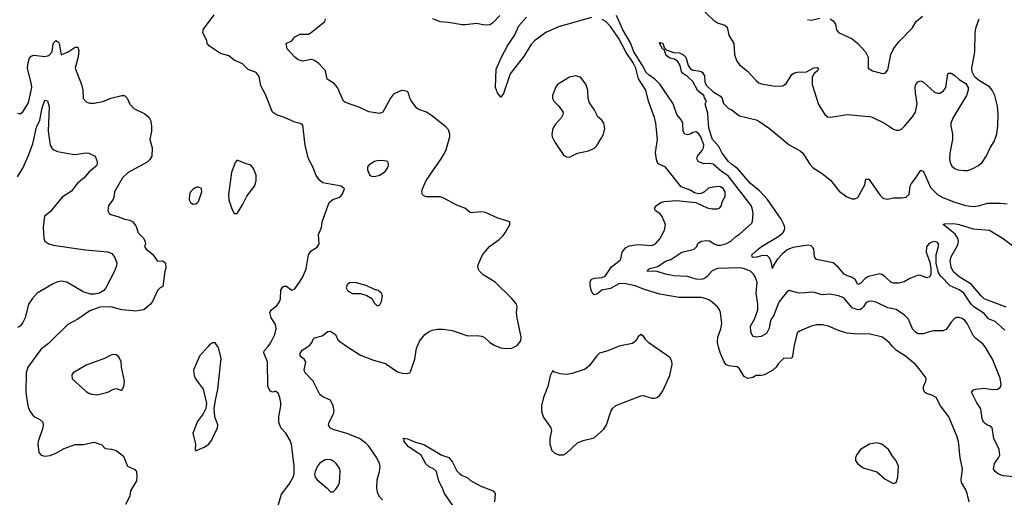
# Model space of a CAD drawing. Header units: inches. Extents: x 1473912 to 1647258, y 640388 to 773423.
# Tile 29 of 256: x 1518707 to 1525878, y 648902 to 652384. Entities that reach past the tile are written whole.
import ezdxf

# ---------------------------------------------------------------- set-up
doc = ezdxf.new("R2010")
doc.units = ezdxf.units.IN
doc.header["$MEASUREMENT"] = 0
for name, color, linetype in [('B5614', 7, 'Continuous'), ('B5615', 7, 'Continuous'), ('B5624', 7, 'Continuous'), ('B5625', 7, 'Continuous')]:
    doc.layers.add(name, color=color, linetype=linetype)

msp = doc.modelspace()

# ---------------------------------------------------------------- linework, layer by layer
at = {"layer": 'B5614', "color": 5}
for points, elevation in [([(1518885.8, 650000), (1518860.4, 649979.6), (1518767, 649850), (1518754.7, 649810), (1518752.2, 649670), (1518766, 649570), (1518780.2, 649530), (1518810, 649491.5), (1518853, 649470), (1518874.4, 649450), (1518878.7, 649430), (1518875.8, 649410), (1518840.5, 649310), (1518838, 649290), (1518846, 649230), (1518864, 649210), (1518890, 649201.6), (1518930, 649208.4), (1518970, 649224.9), (1519030, 649259.3), (1519110, 649288), (1519170, 649288.2), (1519250, 649305.5), (1519304, 649284), (1519330, 649258.8), (1519374.4, 649254.4), (1519410, 649244), (1519463.4, 649203.4), (1519491, 649130), (1519545.3, 649105.3), (1519558, 649090), (1519561.1, 649050), (1519556.7, 649023.3), (1519514.4, 648950), (1519508.4, 648910), (1519476.4, 648850)], 840), ([(1520000, 649893.1), (1519973, 649830), (1519978.4, 649790), (1519986, 649770), (1520000, 649750.1)], 860), ([(1520000, 649452.3), (1519998.3, 649450), (1519968.7, 649370), (1519986.8, 649290), (1519984.7, 649250), (1519990, 649242), (1520000, 649246.3)], 860)]:
    msp.add_lwpolyline(points, dxfattribs=dict(at, elevation=elevation))
at = {"layer": 'B5614', "color": 5, "elevation": 860}
msp.add_lwpolyline([(1519390, 649943), (1519370, 649938.7), (1519324.9, 649915.1), (1519190, 649865.1), (1519096, 649810), (1519085.8, 649794.2), (1519090, 649766.8), (1519190, 649673), (1519210, 649662.4), (1519230, 649654), (1519270, 649650.4), (1519350, 649669.1), (1519390, 649691.5), (1519410, 649694.6), (1519450, 649681.1), (1519466.5, 649713.5), (1519469.3, 649750), (1519447.6, 649850), (1519447.1, 649890), (1519430, 649926.6), (1519410, 649940.5)], close=True, dxfattribs=at)
at = {"layer": 'B5615', "color": 5}
for points, elevation in [([(1518690, 651702), (1518710, 651696.3), (1518730, 651713), (1518770, 651776.3), (1518794.2, 651890), (1518793.7, 651910), (1518764.1, 652030), (1518768.4, 652071.6), (1518777.7, 652102.3), (1518790, 652117.4), (1518810, 652124.7), (1518890, 652115.3), (1518918.2, 652121.8), (1518943.9, 652150), (1518951.8, 652210), (1518970, 652233), (1518990, 652219.1), (1518994.6, 652210), (1519008.5, 652128.5), (1519059.5, 652150), (1519110, 652182.8), (1519130, 652182), (1519136.5, 652156.5), (1519133.9, 652113.9), (1519110.2, 652030), (1519158, 651910), (1519165.7, 651870), (1519168.2, 651810), (1519190, 651784.7), (1519214.8, 651774.8), (1519250, 651774.9), (1519312.3, 651787.7), (1519370, 651810.3), (1519450, 651830.6), (1519470, 651830.7), (1519490.5, 651810.5), (1519508.3, 651768.3), (1519537.3, 651737.3), (1519618.2, 651698.2), (1519650, 651670.5), (1519659.6, 651650), (1519666.7, 651610), (1519666.5, 651570), (1519655.3, 651510), (1519671.6, 651450), (1519668.9, 651390), (1519655.4, 651364.6), (1519635.6, 651344.4), (1519497.6, 651270), (1519456.5, 651230), (1519398.4, 651130), (1519393, 651087), (1519385.5, 651070), (1519353.4, 651030), (1519347.7, 650990), (1519358.8, 650970), (1519370, 650963), (1519430, 650946.7), (1519470, 650930.4), (1519510, 650922), (1519530, 650910.8), (1519556.1, 650876.1), (1519570.7, 650830), (1519608.2, 650790), (1519619.1, 650770), (1519622, 650750), (1519614.8, 650730), (1519626.8, 650710), (1519674, 650674), (1519710, 650624.7), (1519750, 650624.9), (1519768.2, 650610), (1519771.7, 650570), (1519764.9, 650550), (1519750, 650438), (1519731.1, 650428.9), (1519710, 650408.7), (1519674.9, 650330), (1519660.5, 650310), (1519610, 650269.4), (1519550, 650259.5), (1519530, 650260.7), (1519450, 650268.7), (1519370, 650291.9), (1519290.9, 650289.1), (1519217.5, 650262.5), (1519130, 650202), (1519058, 650162), (1518915.9, 650024.1), (1518885.8, 650000)], 840), ([(1518690, 651237.6), (1518730, 651300.7), (1518769.8, 651389.8), (1518802, 651478), (1518830, 651599.1), (1518854.5, 651650), (1518870, 651741), (1518890, 651798), (1518910, 651792), (1518920.7, 651750), (1518913.8, 651570), (1518928.5, 651470), (1518943.9, 651443.9), (1518954.5, 651434.5), (1518983.4, 651423.4), (1519090, 651403), (1519110, 651400.6), (1519190, 651412.4), (1519210, 651411.1), (1519256.3, 651390), (1519270.5, 651349.5), (1519270.6, 651330), (1519263, 651317), (1519210, 651272), (1519177.6, 651230), (1519128.3, 651191.7), (1519085.4, 651134.6), (1519016.9, 651090), (1518930, 650982.2), (1518888.7, 650951.3), (1518878.4, 650870), (1518882.4, 650790), (1518890.5, 650770), (1518919.1, 650750), (1518950, 650740.2), (1519185.2, 650705.2), (1519350, 650690.6), (1519378.4, 650678.4), (1519400.1, 650650), (1519413.2, 650610), (1519412.6, 650590), (1519397.4, 650550), (1519334.9, 650430), (1519319.6, 650410), (1519287, 650390), (1519250, 650382.3), (1519223.7, 650383.7), (1519170, 650400.9), (1519050, 650470.8), (1519010, 650476.8), (1518977.3, 650470), (1518950, 650458.2), (1518833.7, 650390), (1518798, 650350), (1518770.4, 650310), (1518746, 650210), (1518730, 650177), (1518710, 650149.6), (1518690, 650139.6)], 820), ([(1520000, 651162.3), (1519990, 651160.9), (1519970, 651149.2), (1519950.8, 651130), (1519943, 651110), (1519942, 651070), (1519950.5, 651050.5), (1519970, 651039.3), (1519990, 651040.4), (1520000, 651049.6)], 860)]:
    msp.add_lwpolyline(points, dxfattribs=dict(at, elevation=elevation))
at = {"layer": 'B5624', "color": 5}
for points, elevation in [([(1520000, 649246.3), (1520050, 649267.7), (1520083.7, 649290), (1520102.8, 649317.2), (1520147.8, 649410), (1520149.6, 649430), (1520127.1, 649490), (1520123.9, 649550), (1520132.1, 649610), (1520150.5, 649690), (1520174, 649914), (1520153.6, 649993.6), (1520149.3, 650000)], 860), ([(1520078.2, 650000), (1520015.8, 649930), (1520000, 649893.1)], 860), ([(1520590, 648842.8), (1520613.9, 648926.1), (1520670, 648997.3), (1520698, 649050), (1520705.4, 649074.6), (1520705.1, 649130), (1520685.4, 649290), (1520675.6, 649315.6), (1520644.2, 649370), (1520609.9, 649409.9), (1520594.1, 649450), (1520595, 649490), (1520609.8, 649570), (1520609.8, 649590), (1520600.5, 649630), (1520590, 649661.2), (1520570, 649676), (1520550, 649669.4), (1520530, 649677.2), (1520513.3, 649713.3), (1520510.8, 649890), (1520485.3, 649954.7), (1520487.8, 649970), (1520512.9, 650000)], 840), ([(1521350, 648883.6), (1521330, 648902.9), (1521314.3, 648930), (1521308.2, 648970), (1521309.7, 649029.7), (1521326.8, 649090), (1521332.7, 649130), (1521327.9, 649150), (1521307.4, 649190), (1521250, 649275.3), (1521230, 649295.3), (1521182, 649330), (1521090, 649366.5), (1520990, 649396.8), (1520964.7, 649410), (1520955.6, 649430), (1520960.8, 649450), (1520993.3, 649510), (1520998, 649530), (1520989.7, 649570), (1520970, 649611.1), (1520914.6, 649634.6), (1520892.9, 649652.9), (1520844.5, 649750), (1520785.8, 649810), (1520778.2, 649830), (1520789.8, 649890), (1520778.4, 649910), (1520750.7, 649930), (1520748.9, 649950), (1520764.9, 649975.1), (1520802.8, 650000)], 820), ([(1521094.7, 650000), (1521190, 649937.6), (1521283, 649903), (1521370, 649877), (1521457.3, 649817.3), (1521492.5, 649807.5), (1521530, 649804), (1521549.3, 649810.7), (1521556.2, 649823.8), (1521585.1, 649910), (1521597.4, 649990), (1521601.7, 650000)], 820), ([(1522192.6, 650000), (1522210, 649993.1), (1522250, 649986.7), (1522290, 649990.4), (1522309.1, 650000)], 820), ([(1523060.9, 650000), (1522990, 649969.8), (1522930, 649952.2), (1522910, 649932.8), (1522856.6, 649863.4), (1522824.5, 649835.5), (1522730, 649805.4), (1522690, 649798.4), (1522642.5, 649802.5), (1522598, 649818), (1522590, 649826), (1522570, 649788), (1522554, 649710), (1522521.3, 649630), (1522506.7, 649570), (1522506.4, 649530), (1522518.7, 649490), (1522575.6, 649410), (1522580.9, 649390), (1522567.3, 649330), (1522567.7, 649290), (1522583.2, 649243.2), (1522603.7, 649223.7), (1522630, 649212.6), (1522666.7, 649213.3), (1522690, 649224.9), (1522770, 649299.6), (1522810, 649316.1), (1522890, 649334.9), (1522960.4, 649399.6), (1522981.4, 649430), (1523013.2, 649526.8), (1523027.2, 649552.8), (1523047.3, 649572.8), (1523230, 649640.9), (1523250, 649644), (1523310, 649625.5), (1523330, 649625.3), (1523350, 649630.4), (1523370, 649646), (1523390, 649679.1), (1523441.2, 649790), (1523457.8, 649870), (1523455.7, 649895.7), (1523441.8, 649921.8), (1523330, 650000)], 820), ([(1524345, 650000), (1524336.1, 649930), (1524330, 649917), (1524270, 649913.6), (1524230, 649875.1), (1524214.9, 649850), (1524193, 649830), (1524130, 649795.1), (1524109.4, 649789.4), (1524070, 649791.3), (1524045.5, 649774.5), (1524010, 649767.3), (1523984, 649784), (1523950, 649838.4), (1523933, 649853), (1523870, 649861.1), (1523849.8, 649869.8), (1523834.2, 649894.2), (1523809.8, 649950), (1523796.4, 650000)], 780), ([(1525620.5, 648870), (1525607.3, 648930), (1525596.9, 648956.9), (1525565.6, 649010), (1525562.8, 649030), (1525571.9, 649110), (1525556, 649190), (1525544.4, 649310), (1525530, 649356), (1525474, 649490), (1525412.4, 649570), (1525382.4, 649630), (1525350, 649647.4), (1525310, 649659.7), (1525295.6, 649670), (1525288, 649690), (1525289.7, 649710), (1525307, 649750), (1525309.3, 649770), (1525258.6, 649838.6), (1525230, 649869.7), (1525158, 649930), (1525091.5, 649971.5), (1525065.9, 650000)], 780), ([(1525950, 649052), (1525870, 649058.8), (1525835.1, 649070), (1525810, 649089.6), (1525798.9, 649110), (1525806, 649150), (1525835.1, 649190), (1525844.2, 649210), (1525839.7, 649250), (1525800.3, 649330), (1525789.7, 649409.7), (1525770, 649424.2), (1525750, 649431), (1525726.8, 649450), (1525717.1, 649477.1), (1525706.3, 649546.3), (1525677.4, 649590), (1525639.6, 649670), (1525653.7, 649686.3), (1525670, 649691.8), (1525730, 649697), (1525790.8, 649689.2), (1525830, 649691.8), (1525850, 649708.4), (1525855.1, 649725), (1525848.6, 649770), (1525790.8, 649910), (1525738.8, 649998.8), (1525737.8, 650000)], 760), ([(1520000, 649750.1), (1520042.4, 649690), (1520066.4, 649586.4), (1520063.1, 649550), (1520043.7, 649510), (1520000, 649452.3)], 860), ([(1521862.3, 648842.3), (1521799.8, 648930), (1521785.6, 648970), (1521760.1, 649020.1), (1521742.5, 649090), (1521720.7, 649110), (1521690, 649124.1), (1521665.9, 649145.9), (1521629.9, 649210), (1521539, 649270), (1521506.3, 649310), (1521505.9, 649325.9), (1521499.5, 649330), (1521506, 649334), (1521530, 649328.7), (1521590, 649303.6), (1521650, 649287.8), (1521781.1, 649210), (1521831.9, 649191.9), (1521857.9, 649157.9), (1521890, 649096), (1521910, 649074.9), (1521930, 649061.1), (1521966.1, 649046.1), (1521990, 649026), (1522064.3, 648984.3), (1522155.8, 648950), (1522168.9, 648930), (1522165.5, 648870)], 780)]:
    msp.add_lwpolyline(points, dxfattribs=dict(at, elevation=elevation))
for points, elevation in [([(1524950, 649299.7), (1524896, 649290), (1524830.7, 649250), (1524802, 649210), (1524794, 649190), (1524794.8, 649170), (1524808.6, 649148.6), (1524850, 649116.3), (1524950, 649087.3), (1525010, 649034), (1525070, 649002.8), (1525089.2, 649010.8), (1525102.7, 649050), (1525106.6, 649130), (1525090, 649169), (1525062.6, 649202.6), (1525034, 649250), (1524985.2, 649290)], 820), ([(1520970, 649176.9), (1520930, 649176.4), (1520890.4, 649150), (1520876.5, 649130), (1520857.6, 649090), (1520854.4, 649070), (1520858, 649050), (1520874, 649030), (1520946, 648970), (1520970, 648942), (1520990, 648942), (1521010, 648961), (1521029.3, 648990), (1521036.2, 649010), (1521042, 649090), (1521038.4, 649110), (1521011.8, 649150), (1520990, 649167.6)], 840)]:
    msp.add_lwpolyline(points, close=True, dxfattribs=dict(at, elevation=elevation))
at = {"layer": 'B5625', "color": 5}
for points, elevation in [([(1523667.2, 652467.2), (1523759.5, 652379.5), (1523790, 652360.3), (1523843.4, 652343.4), (1523859.3, 652330), (1523872.4, 652270), (1523907.3, 652210), (1523912, 652130), (1523926.1, 652086.1), (1523950, 652054.4), (1524007.7, 652007.7), (1524070, 651939.5), (1524090, 651922.6), (1524110, 651914.9), (1524210, 651898.9), (1524261.3, 651901.3), (1524270, 651903.1), (1524290, 651919.5), (1524330, 651983.8), (1524350, 651997), (1524370, 652002), (1524437.2, 652002.8), (1524490, 652032.7), (1524514.9, 652034.9), (1524524.7, 652030), (1524517.3, 652010), (1524491.6, 651988.4), (1524478.7, 651961.3), (1524478.2, 651910), (1524524.4, 651764.5), (1524570, 651693), (1524590, 651675.5), (1524613, 651673), (1524732, 651692.1), (1524890, 651679.1), (1524910, 651674.7), (1525006, 651630), (1525070, 651586.4), (1525090, 651577.6), (1525110, 651577.6), (1525130, 651586.7), (1525150, 651606.7), (1525210, 651674.6), (1525231.6, 651710), (1525243.7, 651770), (1525229.8, 651850.2), (1525228.5, 651890), (1525233.6, 651910), (1525248.6, 651931.4), (1525270, 651938.7), (1525290, 651928.8), (1525370, 651856.1), (1525390, 651848), (1525410, 651848.2), (1525435.8, 651864.2), (1525450.6, 651889.4), (1525467.3, 651990), (1525470, 651993.4), (1525490, 651993), (1525517.4, 651977.4), (1525550, 651947.3), (1525598, 651918), (1525614.9, 651890), (1525614.9, 651870), (1525602.4, 651830), (1525504.2, 651670), (1525488.8, 651630), (1525487.2, 651610), (1525500.3, 651550), (1525501.1, 651510), (1525481.7, 651410), (1525478, 651370), (1525482.4, 651342.4), (1525496.1, 651316.1), (1525518, 651298), (1525538, 651290), (1525584.1, 651284.1), (1525610, 651284), (1525644.1, 651295.9), (1525690, 651320.9), (1525716.5, 651343.5), (1525747.6, 651392.4), (1525774.2, 651450), (1525804.8, 651495.2), (1525822.5, 651550), (1525830.7, 651610), (1525833.1, 651690), (1525827.3, 651752.7), (1525807.8, 651830), (1525789.9, 651869.9), (1525770, 651895.1), (1525696.8, 651936.8), (1525664, 651964), (1525644.6, 652004.6), (1525641.7, 652030), (1525663.6, 652150), (1525665, 652290), (1525673.5, 652330), (1525694.9, 652390)], 760), ([(1520512.9, 650000), (1520534.4, 650025.6), (1520565.2, 650090), (1520575.2, 650130), (1520570, 650160.9), (1520538.3, 650210), (1520529.7, 650250), (1520539.6, 650270), (1520579.8, 650300.2), (1520596.9, 650323.1), (1520606, 650350), (1520608.2, 650411.8), (1520624.1, 650435.9), (1520630, 650441), (1520650, 650441), (1520690, 650411.3), (1520710, 650421), (1520750, 650477.3), (1520769.6, 650510), (1520792.9, 650567.1), (1520810, 650670.6), (1520830, 650699.5), (1520873.3, 650726.7), (1520888.4, 650750), (1520882.3, 650817.7), (1520905, 650870), (1520910.8, 650910), (1520960.9, 651050), (1520987.6, 651072.4), (1521039.3, 651090), (1521056.2, 651110), (1521073.2, 651150), (1521049.3, 651169.3), (1520915.1, 651195.1), (1520890, 651213.2), (1520866.9, 651246.9), (1520842, 651310), (1520809.6, 651370), (1520785.1, 651470), (1520770, 651614), (1520750, 651626), (1520710, 651635.6), (1520634.5, 651670), (1520576, 651690), (1520548.7, 651708.7), (1520497.4, 651837.4), (1520462.6, 651902.6), (1520449.8, 651970), (1520430, 651998.7), (1520370, 652021.6), (1520330, 652060.9), (1520267.7, 652087.7), (1520230, 652121.2), (1520170, 652137), (1520089, 652190), (1520073.2, 652210), (1520069.3, 652230), (1520040.9, 652290), (1520045.4, 652314.6), (1520122, 652418)], 840), ([(1522309.1, 650000), (1522329.2, 650010), (1522357, 650043), (1522359.3, 650070), (1522329.7, 650210), (1522325.6, 650250), (1522329.6, 650290), (1522325.6, 650310), (1522291.7, 650351.7), (1522170, 650469.5), (1522083.3, 650523.3), (1522054.5, 650550), (1522045.1, 650570), (1522043.6, 650590), (1522049.6, 650610), (1522078.3, 650670), (1522128.9, 650731.1), (1522198.9, 650781.1), (1522227, 650810), (1522242.7, 650830), (1522275.3, 650890), (1522275.3, 650910), (1522190, 650936), (1522098.9, 650978.9), (1522070, 650982), (1521990, 650975.3), (1521949.2, 651010), (1521890, 651032.4), (1521790, 651086.2), (1521770, 651092.7), (1521670, 651092.1), (1521650, 651098.7), (1521640.5, 651110), (1521636.1, 651130), (1521639.3, 651150), (1521667.9, 651212.1), (1521776.8, 651370), (1521810, 651428.4), (1521839.5, 651530), (1521840.2, 651550), (1521830, 651580.5), (1521810, 651602.6), (1521706.3, 651686.3), (1521670, 651708.6), (1521613.2, 651730), (1521599.8, 651739.7), (1521559.5, 651790), (1521549.1, 651810.9), (1521539, 651850), (1521530, 651859), (1521510, 651865.2), (1521490, 651866.6), (1521470, 651860.7), (1521430, 651840.4), (1521407.5, 651812.5), (1521352.4, 651710), (1521330, 651699.8), (1521250, 651712.8), (1521183.5, 651743.5), (1521079.2, 651779.2), (1521065.1, 651790), (1521022, 651890), (1520997.4, 651917.4), (1520946.6, 651950), (1520934, 652010), (1520885.1, 652065.1), (1520850, 652089.3), (1520830, 652093.2), (1520770, 652080.9), (1520735.3, 652090), (1520710, 652109.2), (1520654, 652170), (1520648, 652210), (1520688, 652230), (1520710, 652258), (1520750, 652278.8), (1520810, 652279.1), (1520830, 652290.4), (1520929.3, 652370), (1520934, 652390)], 820), ([(1522204.8, 652415.2), (1522150, 652358.3), (1522130, 652346), (1522090, 652342.5), (1522035.4, 652355.4), (1521950, 652345.3), (1521930, 652347), (1521830, 652364), (1521768.3, 652368.3), (1521716, 652390)], 780), ([(1522870, 652399.2), (1522630.7, 652330.7), (1522539.3, 652290), (1522456.6, 652230), (1522430, 652199.1), (1522381, 652119), (1522278.8, 651990), (1522230, 651845.6), (1522210, 651819.5), (1522185.7, 651850), (1522172.2, 651890), (1522176.2, 652023.8), (1522213.4, 652106.6), (1522262.5, 652197.5), (1522310, 652269.1), (1522341.1, 652338.9), (1522398.5, 652401.5)], 780), ([(1525737.8, 650000), (1525720.7, 650020.7), (1525670, 650060.3), (1525650, 650082.4), (1525608.1, 650168.1), (1525590.5, 650190.5), (1525570, 650205.1), (1525547.5, 650212.5), (1525530, 650212.8), (1525513.9, 650206.1), (1525490, 650179.6), (1525453.7, 650126.3), (1525430, 650114.7), (1525363.8, 650116.2), (1525330, 650109.7), (1525290, 650095.1), (1525250, 650094.3), (1525230, 650106), (1525210, 650129.6), (1525179.9, 650199.9), (1525150, 650231), (1525090, 650270.8), (1525030, 650283.7), (1524950, 650322.4), (1524910, 650331.9), (1524889.2, 650330.8), (1524870, 650320.5), (1524852.9, 650290), (1524840.9, 650279.1), (1524830, 650270.7), (1524810, 650268.1), (1524770, 650283.4), (1524710, 650356.2), (1524670, 650371.8), (1524610, 650383.9), (1524550, 650377.6), (1524495.4, 650395.4), (1524470, 650398.4), (1524410, 650389.8), (1524371.6, 650391.6), (1524310, 650409.5), (1524290, 650392.7), (1524234.9, 650325.1), (1524199.8, 650230), (1524175, 650190), (1524164.8, 650135.2), (1524144.5, 650095.5), (1524105.8, 650074.2), (1524070, 650070.5), (1524050, 650075), (1524038.1, 650090), (1524031.6, 650110), (1524028.4, 650150), (1524059.2, 650200.8), (1524082.8, 650270), (1524083.4, 650310), (1524070.5, 650390), (1524076.5, 650470), (1524062, 650510), (1524049.8, 650530), (1524028.2, 650550), (1523977.6, 650570), (1523950, 650574.4), (1523789.5, 650570.5), (1523750, 650553.6), (1523710, 650509), (1523690, 650495), (1523670, 650489.9), (1523633.5, 650493.5), (1523570, 650512.4), (1523470, 650517.4), (1523409.6, 650530), (1523350, 650549.3), (1523275.3, 650550), (1523292.7, 650570), (1523354.4, 650585.6), (1523410, 650622.5), (1523450, 650635.5), (1523530, 650690.2), (1523618, 650710), (1523638.7, 650730), (1523646.5, 650753.5), (1523669.3, 650770), (1523710, 650775.1), (1523730, 650771), (1523770, 650746.9), (1523790, 650740.7), (1523810, 650740.7), (1523849.2, 650750), (1523887, 650770), (1523920.1, 650799.9), (1523950, 650819.3), (1524038.3, 650901.7), (1524044.9, 650915.1), (1524048.2, 650970), (1524041.5, 651010), (1524033.2, 651030), (1523865.4, 651245.4), (1523817.1, 651277.1), (1523758.3, 651330), (1523730, 651335.5), (1523690, 651333.7), (1523649, 651350), (1523638.5, 651370), (1523644.2, 651390), (1523678, 651430), (1523688, 651450), (1523688.3, 651471.7), (1523666.4, 651530), (1523650, 651553.8), (1523630, 651565), (1523610, 651562.2), (1523590, 651549.9), (1523570, 651544.1), (1523549.8, 651550), (1523539.9, 651570), (1523536.2, 651630), (1523526.3, 651650), (1523492.3, 651692.3), (1523466.7, 651770), (1523371.3, 651910), (1523331.8, 651950), (1523290, 651979.5), (1523270, 651999.3), (1523243.3, 652050), (1523178.7, 652150), (1523154.4, 652214.4), (1523099.8, 652310), (1523054.1, 652414.1)], 760), ([(1524444.7, 652384.7), (1524470, 652380.4), (1524533.7, 652393.7)], 780), ([(1524610.4, 652390.4), (1524630, 652374.8), (1524647.3, 652350), (1524654.8, 652310), (1524670.5, 652290.5), (1524770, 652243), (1524810.7, 652210), (1524867.3, 652150), (1524886, 652110), (1524886, 652030), (1524918, 652010), (1524990, 651990.7), (1525010, 651994.8), (1525030, 652018), (1525051.1, 652130), (1525069.6, 652170), (1525110, 652221.6), (1525210, 652324), (1525236.2, 652370), (1525280.7, 652410)], 780), ([(1523796.4, 650000), (1523788.4, 650030), (1523792.2, 650070), (1523813.6, 650130), (1523821.5, 650170), (1523809.8, 650249.7), (1523803.6, 650270), (1523789.6, 650290), (1523735.8, 650335.8), (1523706.6, 650350), (1523670, 650359.4), (1523510, 650357.9), (1523370, 650383.2), (1523257.8, 650417.8), (1523190, 650444.2), (1523110, 650461), (1523070, 650458.2), (1523010, 650423.8), (1522947, 650413), (1522910, 650382.2), (1522890, 650378.5), (1522883.9, 650383.9), (1522869.9, 650409.9), (1522860.6, 650450), (1522861.5, 650470), (1522869.5, 650490.5), (1522890, 650498.6), (1522950, 650503.4), (1522970, 650513.9), (1523017.1, 650582.9), (1523079.3, 650630), (1523087.7, 650650), (1523094.7, 650690), (1523118.9, 650721.1), (1523145.8, 650734.2), (1523210, 650746), (1523310, 650738.9), (1523336.4, 650750), (1523370, 650787.4), (1523401.7, 650850), (1523409.7, 650890), (1523386.6, 650950), (1523369.8, 650969.8), (1523337, 650990), (1523329.7, 651010), (1523345.6, 651030), (1523377, 651050), (1523400.9, 651059.1), (1523486.7, 651066.7), (1523630, 651050.5), (1523712.8, 651012.8), (1523750, 651004), (1523790, 651004), (1523806.8, 651013.2), (1523818, 651030), (1523824, 651056), (1523844.2, 651095.8), (1523843.7, 651130), (1523830, 651152.2), (1523810, 651165), (1523790, 651168.2), (1523724.2, 651155.8), (1523693, 651130), (1523670, 651117.4), (1523650, 651114.7), (1523621.7, 651121.7), (1523590, 651140.7), (1523525.4, 651165.4), (1523410, 651309.6), (1523354.8, 651334.7), (1523343.6, 651363.6), (1523336.4, 651416.4), (1523350.7, 651510.7), (1523339.1, 651630), (1523329.9, 651670), (1523286.6, 651790), (1523267.1, 651870), (1523212.9, 651952.9), (1523194.9, 652030), (1523175.4, 652070), (1523124.7, 652144.7), (1523070, 652246.8), (1523010, 652334.4), (1522975.8, 652370), (1522950, 652386)], 780), ([(1525881.4, 650121.4), (1525810, 650183.7), (1525762.2, 650202.2), (1525730, 650242.7), (1525655.2, 650290), (1525635.8, 650310), (1525582.7, 650390), (1525550, 650413.8), (1525484.3, 650444.3), (1525414.1, 650514.1), (1525398.5, 650538.5), (1525381, 650610), (1525382, 650670), (1525398.8, 650730), (1525397.7, 650750), (1525390, 650760.5), (1525370, 650767.2), (1525350, 650762.2), (1525326.7, 650750), (1525310, 650729), (1525307.9, 650690), (1525335.1, 650615.1), (1525343.6, 650570), (1525342.4, 650530), (1525332, 650508), (1525310, 650502.9), (1525270, 650519.7), (1525250, 650520.4), (1525190, 650497.1), (1525147.8, 650472.2), (1525110, 650463.1), (1525070, 650463.1), (1525050, 650469.8), (1525009.8, 650510), (1524990, 650524.6), (1524970, 650530.6), (1524887.4, 650512.6), (1524863.3, 650496.7), (1524830, 650461.6), (1524810, 650453.3), (1524790.4, 650490.4), (1524770, 650504.9), (1524730, 650518), (1524712.5, 650530), (1524670, 650578), (1524630, 650611.7), (1524510, 650636), (1524495, 650655), (1524489.9, 650709.9), (1524482.8, 650722.8), (1524470, 650735.6), (1524450, 650740.5), (1524336.3, 650723.7), (1524295, 650705), (1524262.2, 650677.8), (1524224.2, 650635.8), (1524194.9, 650590), (1524190, 650569), (1524178.7, 650618.7), (1524166.8, 650646.8), (1524150, 650664.7), (1524110, 650663.1), (1524071.8, 650651.8), (1524044, 650650), (1524038.7, 650670), (1524084.8, 650710), (1524110, 650730.1), (1524235.3, 650804.7), (1524264.7, 650830), (1524276.3, 650850), (1524278.3, 650870), (1524272.9, 650890), (1524252.1, 650930), (1524152.8, 651072.8), (1524095.9, 651135.9), (1524029.4, 651190), (1523937.2, 651297.2), (1523889.8, 651330), (1523869.8, 651350), (1523822.7, 651410), (1523799.3, 651459.3), (1523753.5, 651510), (1523726.4, 651593.6), (1523718.6, 651698.6), (1523698, 651770), (1523708, 651790), (1523693.6, 651813.6), (1523689.3, 651830), (1523644.4, 651864.4), (1523610, 651933.5), (1523570, 651969.7), (1523534.1, 651994.1), (1523526.3, 652006.3), (1523517.4, 652050), (1523499.5, 652079.5), (1523475.2, 652095.2), (1523442.4, 652102.4), (1523420, 652120), (1523412.1, 652130), (1523402, 652162), (1523388.3, 652170), (1523367, 652213), (1523370, 652218.8), (1523373.8, 652213.8), (1523390, 652211.5), (1523401.5, 652181.5), (1523420.6, 652160.6), (1523470, 652144.6), (1523510, 652141.2), (1523533.3, 652133.3), (1523557.4, 652110), (1523575.2, 652050), (1523588.9, 652028.9), (1523610, 652014.4), (1523650, 652011.3), (1523670, 652006.7), (1523679.5, 651999.5), (1523694.8, 651974.8), (1523697.3, 651930), (1523706.6, 651906.6), (1523756.8, 651856.8), (1523810, 651826.3), (1523822.2, 651810), (1523832, 651772), (1523870, 651736), (1523888.2, 651728.2), (1523950, 651682.8), (1524070, 651653.7), (1524090, 651644.4), (1524167.7, 651590), (1524310.2, 651470.2), (1524390, 651428.5), (1524410.2, 651410.2), (1524461.1, 651330), (1524484.7, 651304.7), (1524550, 651262.3), (1524612.9, 651212.9), (1524673.9, 651133.9), (1524730, 651091.3), (1524770, 651077.3), (1524790, 651076.9), (1524810, 651088.5), (1524860.7, 651179.3), (1524870, 651222), (1524878, 651222), (1524890, 651221), (1524970, 651108), (1524990, 651085.5), (1525000.3, 651080.3), (1525030, 651076.4), (1525070, 651084.4), (1525130, 651084.9), (1525162, 651090), (1525183.7, 651110), (1525191.2, 651170), (1525200.5, 651190), (1525234.3, 651230), (1525270, 651286.8), (1525290, 651276), (1525340.7, 651160.7), (1525390, 651110.2), (1525430, 651088.2), (1525510, 651056.5), (1525596, 651030), (1525650, 651021.7), (1525690, 651027.4), (1525754.5, 651045.5), (1525850, 651046.7), (1525897.7, 651042.3)], 740), ([(1520000, 651049.6), (1520010, 651058.8), (1520033.3, 651130), (1520030, 651152.7), (1520010, 651163.7), (1520000, 651162.3)], 860), ([(1525890, 650289), (1525730, 650349.9), (1525708.1, 650370), (1525636.1, 650456.1), (1525547.8, 650510), (1525510, 650544.1), (1525490, 650577.6), (1525484.4, 650630), (1525490, 650654.9), (1525537.9, 650742.1), (1525543.7, 650770), (1525539.5, 650790), (1525520, 650820), (1525433.2, 650890), (1525443.3, 650896.7), (1525510, 650899), (1525550, 650890.9), (1525650, 650859), (1525770, 650850.2), (1525870, 650789.1), (1525937.9, 650737.9)], 720), ([(1520802.8, 650000), (1520818, 650010), (1520833.7, 650030), (1520844.8, 650055.3), (1520855.1, 650064.9), (1520910, 650080.3), (1520950, 650110.3), (1520970, 650113.1), (1521007.3, 650090), (1521024.9, 650050), (1521037.4, 650037.4), (1521094.7, 650000)], 820), ([(1521601.7, 650000), (1521619.4, 650040.6), (1521657.2, 650090), (1521688.2, 650111.8), (1521710, 650121.3), (1521750, 650129), (1521790, 650129.1), (1521857.1, 650117.1), (1521970, 650078.4), (1522038.7, 650081.3), (1522070, 650077), (1522088.8, 650068.8), (1522131.5, 650031.5), (1522167.3, 650010), (1522192.6, 650000)], 820), ([(1525065.9, 650000), (1525038.9, 650030), (1524989.8, 650069.8), (1524890, 650095.1), (1524810, 650091.1), (1524730, 650099.7), (1524670, 650118), (1524596, 650150), (1524550, 650159.3), (1524510, 650158.5), (1524471, 650150), (1524386.4, 650113.6), (1524370, 650100.9), (1524346.3, 650010), (1524345, 650000)], 780), ([(1520149.3, 650000), (1520130, 650029), (1520110, 650029), (1520090, 650013.2), (1520078.2, 650000)], 860), ([(1523330, 650000), (1523288.8, 650028.8), (1523267.3, 650050), (1523250, 650077), (1523230, 650089.3), (1523210, 650073.2), (1523195.8, 650044.2), (1523170, 650023.5), (1523070, 650003.9), (1523060.9, 650000)], 820)]:
    msp.add_lwpolyline(points, dxfattribs=dict(at, elevation=elevation))
for points, elevation in [([(1522754.5, 651974.5), (1522710, 651965.4), (1522624.4, 651910), (1522608.9, 651890), (1522586.4, 651830), (1522586, 651810), (1522597.1, 651790), (1522633.4, 651753.4), (1522664.2, 651710), (1522663.1, 651690), (1522653.4, 651670), (1522610, 651622.9), (1522588.9, 651590), (1522582, 651550), (1522584.6, 651530), (1522603.1, 651490), (1522670, 651394.8), (1522690, 651384), (1522710, 651380.7), (1522770, 651411.8), (1522850, 651427.1), (1522892, 651448), (1522913.3, 651470), (1522937.6, 651510), (1522957.7, 651550), (1522967.8, 651590), (1522962, 651630), (1522946.6, 651650), (1522916.4, 651676.4), (1522889.6, 651730), (1522856.4, 651776.4), (1522847.9, 651807.9), (1522844.5, 651870), (1522830, 651914.5), (1522790, 651963.6)], 820), ([(1520290, 651359), (1520276.3, 651343.7), (1520250.4, 651270), (1520228.4, 651110), (1520230.7, 651070), (1520250, 651011.3), (1520270, 650971.3), (1520290, 650971), (1520330, 651034), (1520361.8, 651098.2), (1520416.2, 651170), (1520428.8, 651208.8), (1520429.8, 651230), (1520428.2, 651250), (1520410, 651298), (1520390, 651323.6), (1520350, 651334.5)], 860), ([(1521350, 651357), (1521310, 651354), (1521290, 651349.3), (1521250, 651324), (1521240.7, 651310), (1521240.5, 651290), (1521253.4, 651253.4), (1521270, 651242.8), (1521290, 651240.7), (1521310, 651244.9), (1521330, 651250.7), (1521370, 651278.8), (1521389.3, 651310), (1521392.7, 651330), (1521388, 651350)], 840), ([(1521150, 650469.2), (1521110, 650465.2), (1521091, 650450), (1521084.9, 650430), (1521094.8, 650410), (1521110, 650399.1), (1521130, 650388), (1521190, 650386.8), (1521234.4, 650374.4), (1521270.8, 650350.8), (1521290, 650318), (1521310, 650298), (1521330, 650304.7), (1521341.2, 650330), (1521348.7, 650370), (1521342, 650390), (1521318, 650410), (1521290, 650417.2), (1521230, 650445.2)], 840)]:
    msp.add_lwpolyline(points, close=True, dxfattribs=dict(at, elevation=elevation))

doc.saveas('drawing.dxf')
